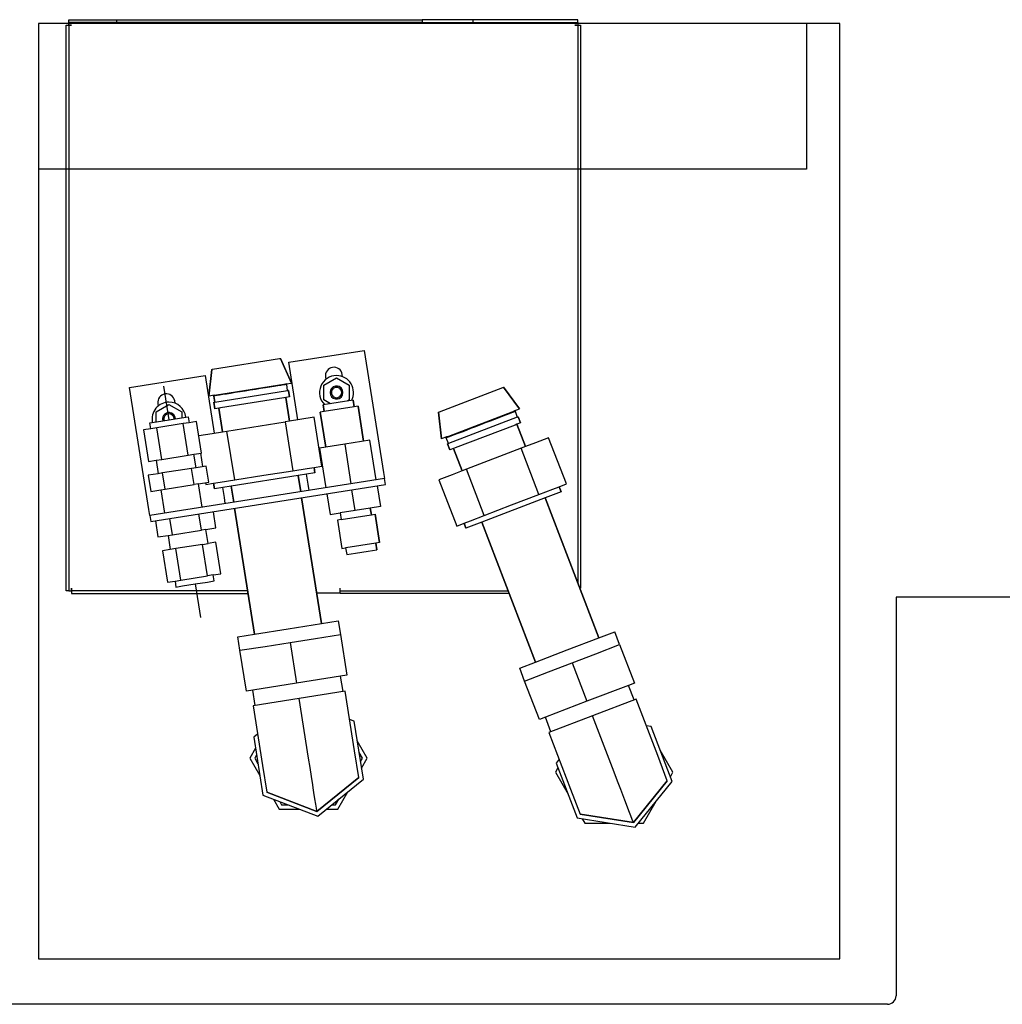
# Model space of a CAD drawing. Header units: millimetres. Extents: x 5 to 589, y 5 to 415.
# Tile 28 of 104: x 80 to 91, y 250 to 261. Entities that reach past the tile are written whole.
import ezdxf

# ---------------------------------------------------------------- set-up
doc = ezdxf.new("R2010")
doc.units = ezdxf.units.MM
doc.layers.add('TRAIT-FORT', color=4, linetype='Continuous', lineweight=25)

msp = doc.modelspace()

# ---------------------------------------------------------------- linework, layer by layer
at = {"color": 7, "linetype": 'Continuous'}
for p, q in [((80.75528, 260.9632), (80.75528, 260.99223)), ((80.75528, 260.99223), (80.91131, 260.99223)), ((80.91131, 260.99223), (81.09274, 260.99223)), ((81.09274, 260.99223), (81.27054, 260.99223)), ((81.27054, 260.99223), (84.53628, 260.99223)), ((81.27054, 260.9632), (81.27054, 260.99223)), ((84.53628, 260.99223), (84.53628, 260.9632)), ((84.72134, 260.99223), (84.53628, 260.99223)), ((84.90277, 260.99223), (84.72134, 260.99223)), ((85.08057, 260.99223), (84.90277, 260.99223)), ((85.08057, 260.9632), (85.08057, 260.99223)), ((86.19818, 260.99223), (85.08057, 260.99223)), ((86.19818, 260.9632), (86.19818, 260.99223)), ((80.72625, 254.88531), (80.72625, 260.93417)), ((80.72625, 260.93417), (80.75528, 260.93417)), ((80.75528, 260.93417), (80.75528, 260.9632)), ((80.91131, 260.9632), (80.75528, 260.9632)), ((80.76434, 260.93417), (80.75528, 260.93417)), ((80.75528, 260.93417), (80.75528, 254.88531)), ((80.76434, 260.93417), (80.78431, 260.93417)), ((80.78431, 260.93417), (80.76434, 260.93417)), ((81.09274, 260.9632), (80.91131, 260.9632)), ((81.27054, 260.9632), (81.09274, 260.9632)), ((84.53628, 260.9632), (81.27054, 260.9632)), ((84.53628, 260.9632), (84.72134, 260.9632)), ((84.72134, 260.9632), (84.90277, 260.9632)), ((84.90277, 260.9632), (85.08057, 260.9632)), ((85.08057, 260.9632), (86.19818, 260.9632)), ((86.16915, 260.93417), (86.18912, 260.93417)), ((86.18912, 260.93417), (86.16915, 260.93417)), ((86.18912, 260.93417), (86.19818, 260.93417)), ((86.19818, 260.9632), (86.19818, 260.93417)), ((86.19818, 260.93417), (86.22721, 260.93417)), ((86.19818, 260.93417), (86.19818, 254.97387)), ((86.22721, 260.93417), (86.22721, 254.91434)), ((83.1087, 257.3292), (83.91508, 257.45692)), ((83.91508, 257.45692), (84.12171, 256.15237)), ((82.29392, 257.25452), (83.0107, 257.36804)), ((83.0107, 257.36804), (83.01199, 257.36825)), ((83.01199, 257.36825), (83.02002, 257.36954)), ((83.13676, 257.10734), (83.02002, 257.36954)), ((83.02002, 257.36954), (83.13676, 257.10734)), ((83.20611, 256.71419), (83.1087, 257.3292)), ((81.40634, 257.05957), (82.21272, 257.1873)), ((82.21272, 257.1873), (82.31013, 256.57229)), ((82.2546, 256.96762), (82.2846, 257.25305)), ((82.2846, 257.25305), (82.2546, 256.96762)), ((82.2846, 257.25305), (82.29263, 257.25433)), ((82.29263, 257.25433), (82.29392, 257.25452)), ((83.68424, 257.1748), (83.68035, 257.19932)), ((82.33728, 256.98072), (83.05408, 257.09424)), ((82.99124, 257.07695), (82.95193, 257.07073)), ((83.02455, 257.08222), (82.99124, 257.07695)), ((83.05117, 257.08645), (83.02455, 257.08222)), ((83.0706, 257.08952), (83.05117, 257.08645)), ((83.05408, 257.09424), (83.07199, 257.09708)), ((83.08242, 257.09138), (83.0706, 257.08952)), ((83.07199, 257.09708), (83.07808, 257.09805)), ((83.07808, 257.09805), (83.13676, 257.10734)), ((83.08639, 257.09201), (83.07808, 257.09805)), ((83.07808, 257.09805), (83.08639, 257.09201)), ((83.08639, 257.09201), (83.08242, 257.09138)), ((83.0966, 257.02749), (83.08639, 257.09201)), ((83.0966, 257.02749), (83.08639, 257.09201)), ((83.48306, 257.08448), (83.61913, 257.16304)), ((83.48306, 256.92736), (83.48306, 257.08448)), ((83.50115, 257.17094), (83.50501, 257.14656)), ((83.61913, 257.16304), (83.7552, 257.08448)), ((83.7552, 257.08448), (83.7552, 256.92736)), ((81.61295, 255.75503), (81.40634, 257.05957)), ((81.82831, 256.71493), (81.77154, 257.07332)), ((82.31328, 256.97691), (82.2546, 256.96762)), ((82.30724, 256.96862), (82.31328, 256.97691)), ((82.31328, 256.97691), (82.31937, 256.97788)), ((82.31746, 256.9041), (83.0966, 257.02749)), ((82.31937, 256.97788), (82.33728, 256.98072)), ((82.34244, 256.97418), (82.32301, 256.97111)), ((82.36908, 256.97841), (82.34244, 256.97418)), ((82.40239, 256.98369), (82.36908, 256.97841)), ((82.4417, 256.98991), (82.40239, 256.98369)), ((82.48619, 256.99694), (82.4417, 256.98991)), ((82.53497, 257.00468), (82.48619, 256.99694)), ((82.58706, 257.01293), (82.53497, 257.00468)), ((82.64137, 257.02154), (82.58706, 257.01293)), ((82.69681, 257.0303), (82.64137, 257.02154)), ((82.75226, 257.0391), (82.69681, 257.0303)), ((82.80656, 257.04771), (82.75226, 257.0391)), ((82.85864, 257.05595), (82.80656, 257.04771)), ((82.90742, 257.06366), (82.85864, 257.05595)), ((82.95193, 257.07073), (82.90742, 257.06366)), ((83.10628, 257.02904), (83.0966, 257.02749)), ((83.1174, 256.95878), (83.10628, 257.02904)), ((83.10628, 257.02904), (83.1174, 256.95878)), ((84.72007, 256.79942), (85.39758, 257.05949)), ((85.39758, 257.05949), (85.39881, 257.05994)), ((85.39881, 257.05994), (85.40639, 257.06288)), ((85.57509, 256.83068), (85.40639, 257.06288)), ((85.40639, 257.06288), (85.57509, 256.83068)), ((81.69109, 256.80065), (81.82717, 256.87922)), ((81.70919, 256.88712), (81.71305, 256.86273)), ((81.82717, 256.87922), (81.96324, 256.80065)), ((81.89228, 256.89098), (81.88839, 256.91549)), ((82.3112, 256.96922), (82.30724, 256.96862)), ((82.31746, 256.9041), (82.30724, 256.96862)), ((82.30724, 256.96862), (82.31746, 256.9041)), ((82.30778, 256.90255), (82.31746, 256.9041)), ((82.31891, 256.83231), (82.30778, 256.90255)), ((82.30778, 256.90255), (82.31891, 256.83231)), ((82.32301, 256.97111), (82.3112, 256.96922)), ((83.05505, 256.94891), (82.3787, 256.84179)), ((83.07555, 256.95216), (83.05505, 256.94891)), ((83.05761, 256.94933), (83.05505, 256.94891)), ((83.1174, 256.95878), (83.07555, 256.95216)), ((83.07654, 256.95232), (83.07555, 256.95216)), ((83.11651, 256.70002), (83.07654, 256.95232)), ((83.07654, 256.95232), (83.11651, 256.70002)), ((83.56806, 256.88762), (83.47488, 256.87286)), ((83.47488, 256.87286), (83.48614, 256.80176)), ((83.48614, 256.80176), (83.47488, 256.87286)), ((83.55537, 256.88562), (83.48306, 256.92736)), ((83.70425, 256.90919), (83.56806, 256.88762)), ((83.79743, 256.92394), (83.70425, 256.90919)), ((83.7552, 256.92736), (83.73109, 256.91344)), ((83.79743, 256.92394), (83.80869, 256.85284)), ((83.80869, 256.85284), (83.79743, 256.92394)), ((81.69109, 256.69322), (81.69109, 256.80065)), ((81.96324, 256.80065), (81.96324, 256.73632)), ((82.35976, 256.83879), (82.31891, 256.83231)), ((82.36076, 256.83895), (82.35976, 256.83879)), ((82.39973, 256.58649), (82.35976, 256.83879)), ((82.35976, 256.83879), (82.39973, 256.58649)), ((82.3787, 256.84179), (82.36076, 256.83895)), ((82.38126, 256.84221), (82.3787, 256.84179)), ((83.48614, 256.80176), (83.44582, 256.79538)), ((83.50495, 256.42207), (83.44582, 256.79538)), ((83.44582, 256.79538), (83.50495, 256.42207)), ((83.80869, 256.85284), (83.48614, 256.80176)), ((83.84901, 256.85924), (83.80869, 256.85284)), ((83.90814, 256.48593), (83.84901, 256.85924)), ((83.84901, 256.85924), (83.90814, 256.48593)), ((84.71126, 256.79603), (84.71886, 256.79895)), ((84.74127, 256.51061), (84.71126, 256.79603)), ((84.71126, 256.79603), (84.74127, 256.51061)), ((84.71886, 256.79895), (84.72007, 256.79942)), ((84.81942, 256.54061), (85.49694, 256.80068)), ((85.40192, 256.75643), (85.43907, 256.77068)), ((85.43907, 256.77068), (85.47056, 256.78278)), ((85.47056, 256.78278), (85.49573, 256.79244)), ((85.49573, 256.79244), (85.51409, 256.79947)), ((85.49694, 256.80068), (85.51388, 256.80716)), ((85.51388, 256.80716), (85.51963, 256.8094)), ((85.51409, 256.79947), (85.52526, 256.80378)), ((85.51963, 256.8094), (85.57509, 256.83068)), ((85.52901, 256.80522), (85.51963, 256.8094)), ((85.51963, 256.8094), (85.52901, 256.80522)), ((85.52526, 256.80378), (85.52901, 256.80522)), ((85.52901, 256.80522), (85.55241, 256.74425)), ((85.52901, 256.80522), (85.55241, 256.74425)), ((81.62379, 256.68254), (81.69391, 256.69367)), ((81.63396, 256.61833), (81.62379, 256.68254)), ((81.69391, 256.69367), (81.82831, 256.71493)), ((81.98073, 256.67324), (81.69622, 256.62818)), ((81.82831, 256.71493), (81.9627, 256.73621)), ((81.9627, 256.73621), (82.03281, 256.74732)), ((82.04298, 256.68311), (81.98073, 256.67324)), ((82.03414, 256.33608), (81.98073, 256.67324)), ((82.03281, 256.74732), (82.04298, 256.68311)), ((82.12299, 256.69577), (82.04298, 256.68311)), ((82.17639, 256.3586), (82.12299, 256.69577)), ((82.44773, 256.59408), (83.0685, 256.69241)), ((83.11651, 256.70002), (83.0685, 256.69241)), ((83.0685, 256.69241), (83.15126, 256.16988)), ((83.22851, 256.71774), (83.11651, 256.70002)), ((83.37887, 256.74157), (83.22851, 256.71774)), ((83.46164, 256.21904), (83.37887, 256.74157)), ((85.55241, 256.74425), (84.81596, 256.46152)), ((85.52811, 256.65873), (84.88882, 256.41333)), ((85.10838, 256.64374), (85.16078, 256.66385)), ((85.16078, 256.66385), (85.21319, 256.68398)), ((85.21319, 256.68398), (85.26452, 256.70369)), ((85.26452, 256.70369), (85.31375, 256.72259)), ((85.31375, 256.72259), (85.35987, 256.74028)), ((85.35987, 256.74028), (85.40192, 256.75643)), ((85.54749, 256.66616), (85.52811, 256.65873)), ((85.53052, 256.65965), (85.52811, 256.65873)), ((85.58705, 256.68135), (85.54749, 256.66616)), ((85.54844, 256.66652), (85.54749, 256.66616)), ((85.63998, 256.42803), (85.54844, 256.66652)), ((85.54844, 256.66652), (85.63998, 256.42803)), ((85.55241, 256.74425), (85.56156, 256.74774)), ((85.58705, 256.68135), (85.56156, 256.74774)), ((85.56156, 256.74774), (85.58705, 256.68135)), ((81.63396, 256.61833), (81.55396, 256.60565)), ((81.55396, 256.60565), (81.60737, 256.26846)), ((81.69622, 256.62818), (81.63396, 256.61833)), ((81.74963, 256.29101), (81.69622, 256.62818)), ((82.14665, 256.54641), (82.28772, 256.56875)), ((82.28772, 256.56875), (82.39973, 256.58649)), ((82.39973, 256.58649), (82.44773, 256.59408)), ((82.5305, 256.07155), (82.44773, 256.59408)), ((84.851, 256.54494), (84.88248, 256.55704)), ((84.88248, 256.55704), (84.91964, 256.57129)), ((84.91964, 256.57129), (84.9617, 256.58744)), ((84.9617, 256.58744), (85.00781, 256.60513)), ((85.00781, 256.60513), (85.05704, 256.62403)), ((85.05704, 256.62403), (85.10838, 256.64374)), ((83.70655, 256.45399), (83.43775, 256.41141)), ((83.97535, 256.49656), (83.70655, 256.45399)), ((83.70655, 256.45399), (83.77353, 256.0311)), ((84.04232, 256.07367), (83.97535, 256.49656)), ((84.79672, 256.5319), (84.74127, 256.51061)), ((84.79254, 256.5225), (84.79672, 256.5319)), ((84.79254, 256.5225), (84.7963, 256.52394)), ((84.81596, 256.46152), (84.79254, 256.5225)), ((84.81596, 256.46152), (84.79254, 256.5225)), ((84.7963, 256.52394), (84.80747, 256.52825)), ((84.79672, 256.5319), (84.80248, 256.5341)), ((84.80248, 256.5341), (84.81942, 256.54061)), ((84.80681, 256.45803), (84.81324, 256.4605)), ((84.8323, 256.39162), (84.80681, 256.45803)), ((84.80681, 256.45803), (84.8323, 256.39162)), ((84.80747, 256.52825), (84.82583, 256.53528)), ((84.81324, 256.4605), (84.81596, 256.46152)), ((84.82583, 256.53528), (84.851, 256.54494)), ((85.74584, 256.46866), (85.63998, 256.42803)), ((85.88796, 256.52323), (85.74584, 256.46866)), ((86.07757, 256.02931), (85.88796, 256.52323)), ((82.03414, 256.33608), (82.09365, 256.3455)), ((82.09365, 256.3455), (82.17639, 256.3586)), ((82.11636, 256.20213), (82.09365, 256.3455)), ((82.18982, 256.21376), (82.16711, 256.35713)), ((83.43775, 256.41141), (83.50474, 255.98852)), ((84.87091, 256.40645), (84.8323, 256.39162)), ((84.87185, 256.40682), (84.87091, 256.40645)), ((84.96246, 256.16796), (84.87091, 256.40645)), ((84.87091, 256.40645), (84.96246, 256.16796)), ((84.88882, 256.41333), (84.87185, 256.40682)), ((84.89124, 256.41425), (84.88882, 256.41333)), ((85.59459, 256.41063), (85.00785, 256.18539)), ((85.63998, 256.42803), (85.59459, 256.41063)), ((85.78419, 255.91671), (85.59459, 256.41063)), ((81.60737, 256.26846), (81.69011, 256.28159)), ((81.69011, 256.28159), (81.74963, 256.29101)), ((81.69011, 256.28159), (81.71281, 256.13822)), ((81.74963, 256.29101), (82.03414, 256.33608)), ((81.71281, 256.13822), (81.60421, 256.12103)), ((81.75939, 256.1456), (81.71281, 256.13822)), ((82.06977, 256.19476), (81.75939, 256.1456)), ((81.78664, 255.97356), (81.75939, 256.1456)), ((82.11636, 256.20213), (82.06977, 256.19476)), ((82.09701, 256.02273), (82.06977, 256.19476)), ((82.22496, 256.21933), (82.11636, 256.20213)), ((82.25221, 256.04732), (82.22496, 256.21933)), ((82.84088, 256.12071), (83.15126, 256.16988)), ((83.15126, 256.16988), (83.30644, 256.19444)), ((83.38767, 256.1478), (83.20847, 256.11943)), ((83.31533, 256.02464), (83.29807, 256.1336)), ((83.30644, 256.19444), (83.37847, 256.20586)), ((83.37847, 256.20586), (83.46164, 256.21904)), ((83.38767, 256.1478), (83.37847, 256.20586)), ((83.37847, 256.20586), (83.38767, 256.1478)), ((84.12171, 256.15237), (84.13192, 256.08785)), ((84.96246, 256.16796), (84.8566, 256.12733)), ((85.00785, 256.18539), (84.96246, 256.16796)), ((85.19744, 255.69147), (85.00785, 256.18539)), ((81.60421, 256.12103), (81.63146, 255.94899)), ((84.13192, 256.08785), (81.62317, 255.69051)), ((82.1436, 256.0301), (82.09701, 256.02273)), ((82.1436, 256.0301), (82.25221, 256.04732)), ((82.18335, 255.77924), (82.1436, 256.0301)), ((82.21706, 256.04176), (82.22012, 256.02238)), ((82.22012, 256.02238), (82.30329, 256.03556)), ((82.30329, 256.03556), (82.37531, 256.04698)), ((82.30329, 256.03556), (82.31249, 255.9775)), ((82.31249, 255.9775), (82.30329, 256.03556)), ((82.37531, 256.04698), (82.5305, 256.07155)), ((83.20847, 256.11943), (82.49169, 256.00587)), ((82.5305, 256.07155), (82.84088, 256.12071)), ((83.20847, 256.11943), (83.23594, 255.94595)), ((83.23594, 255.94595), (83.20847, 256.11943)), ((83.32554, 255.96015), (83.31533, 256.02464)), ((84.14214, 256.02336), (84.13192, 256.08785)), ((84.8566, 256.12733), (84.71447, 256.07276)), ((84.71447, 256.07276), (84.90406, 255.57886)), ((85.99895, 255.99915), (86.07757, 256.02931)), ((81.63146, 255.94899), (81.74006, 255.96619)), ((81.63339, 255.62601), (84.14214, 256.02336)), ((81.74006, 255.96619), (81.78664, 255.97356)), ((81.74006, 255.96619), (81.77979, 255.71532)), ((81.78664, 255.97356), (82.09701, 256.02273)), ((82.49169, 256.00587), (82.31249, 255.9775)), ((82.41933, 255.88274), (82.40209, 255.9917)), ((82.51916, 255.83242), (82.49169, 256.00587)), ((82.49169, 256.00587), (82.51916, 255.83242)), ((83.51495, 255.92401), (83.55015, 255.70181)), ((83.81894, 255.74439), (83.78375, 255.96658)), ((84.05254, 256.00916), (84.08773, 255.78696)), ((85.78419, 255.91671), (85.93088, 255.97301)), ((86.02002, 255.94427), (85.85063, 255.87925)), ((85.93088, 255.97301), (85.99895, 255.99915)), ((86.02002, 255.94427), (85.99895, 255.99915)), ((85.99895, 255.99915), (86.02002, 255.94427)), ((82.42956, 255.81822), (82.41933, 255.88274)), ((83.45913, 254.53676), (83.24616, 255.88143)), ((83.24616, 255.88143), (83.45913, 254.53676)), ((85.85063, 255.87925), (85.17312, 255.61917)), ((85.49082, 255.8041), (85.78419, 255.91671)), ((85.85063, 255.87925), (86.42489, 254.38329)), ((86.42489, 254.38329), (85.85063, 255.87925)), ((81.62317, 255.69051), (81.61295, 255.75503)), ((82.32941, 255.5599), (82.30216, 255.73193)), ((82.74235, 254.42322), (82.52937, 255.76791)), ((82.52937, 255.76791), (82.74235, 254.42322)), ((83.55015, 255.70181), (83.65766, 255.71883)), ((83.81894, 255.74439), (83.65766, 255.71883)), ((83.65766, 255.71883), (83.66892, 255.64774)), ((83.65766, 255.71883), (83.66892, 255.64774)), ((83.98022, 255.76993), (83.81894, 255.74439)), ((84.08773, 255.78696), (83.98022, 255.76993)), ((83.99148, 255.69882), (83.98022, 255.76993)), ((83.98022, 255.76993), (83.99148, 255.69882)), ((85.19744, 255.69147), (85.49082, 255.8041)), ((81.62317, 255.69051), (81.63339, 255.62601)), ((81.68141, 255.6336), (81.70865, 255.46158)), ((81.86385, 255.48615), (81.83659, 255.65819)), ((82.17422, 255.53532), (82.14698, 255.70735)), ((83.66892, 255.64774), (83.6286, 255.64135)), ((83.6286, 255.64135), (83.67647, 255.33915)), ((83.6286, 255.64135), (83.67647, 255.33915)), ((83.66892, 255.64774), (83.98928, 255.69848)), ((83.98928, 255.69848), (83.99148, 255.69882)), ((83.99148, 255.69882), (84.03179, 255.70521)), ((84.03179, 255.70521), (84.07966, 255.40301)), ((84.07966, 255.40301), (84.03179, 255.70521)), ((84.90406, 255.57886), (84.98267, 255.60904)), ((84.98267, 255.60904), (85.05075, 255.63517)), ((84.98267, 255.60904), (85.00374, 255.55415)), ((85.00374, 255.55415), (84.98267, 255.60904)), ((85.17312, 255.61917), (85.00374, 255.55415)), ((85.05075, 255.63517), (85.19744, 255.69147)), ((85.74736, 254.12321), (85.17312, 255.61917)), ((85.17312, 255.61917), (85.74736, 254.12321)), ((81.86385, 255.48615), (82.17422, 255.53532)), ((82.2208, 255.54269), (82.17422, 255.53532)), ((82.2208, 255.54269), (82.32941, 255.5599)), ((82.24465, 255.39217), (82.2208, 255.54269)), ((81.70865, 255.46158), (81.81726, 255.47878)), ((81.81726, 255.47878), (81.86385, 255.48615)), ((81.81726, 255.47878), (81.84109, 255.32826)), ((82.32738, 255.40528), (82.24465, 255.39217)), ((82.38079, 255.06811), (82.32738, 255.40528)), ((84.03934, 255.39662), (83.71898, 255.34588)), ((84.07966, 255.40301), (84.03934, 255.39662)), ((84.0506, 255.32553), (84.03934, 255.39662)), ((84.03934, 255.39662), (84.0506, 255.32553)), ((81.84109, 255.32826), (81.75835, 255.31516)), ((81.75835, 255.31516), (81.81176, 254.97798)), ((81.90061, 255.33768), (81.84109, 255.32826)), ((82.18513, 255.38275), (81.90061, 255.33768)), ((81.95402, 255.0005), (81.90061, 255.33768)), ((82.18513, 255.38275), (82.24465, 255.39217)), ((82.23853, 255.04557), (82.18513, 255.38275)), ((83.67647, 255.33915), (83.71679, 255.34554)), ((83.71898, 255.34588), (83.71679, 255.34554)), ((83.71679, 255.34554), (83.72805, 255.27443)), ((83.71679, 255.34554), (83.72805, 255.27443)), ((83.72805, 255.27443), (83.82123, 255.2892)), ((83.82123, 255.2892), (83.95742, 255.31076)), ((83.95742, 255.31076), (84.0506, 255.32553)), ((81.81176, 254.97798), (81.89176, 254.99065)), ((81.89176, 254.99065), (81.95402, 255.0005)), ((81.89176, 254.99065), (81.90193, 254.92643)), ((81.95402, 255.0005), (82.23853, 255.04557)), ((82.10645, 254.95882), (82.24084, 254.98009)), ((82.30078, 255.05543), (82.23853, 255.04557)), ((82.24084, 254.98009), (82.31095, 254.99121)), ((82.30078, 255.05543), (82.38079, 255.06811)), ((82.31095, 254.99121), (82.30078, 255.05543)), ((80.75528, 254.88531), (80.72625, 254.88531)), ((80.75528, 254.88531), (80.78431, 254.88531)), ((80.78431, 254.91434), (80.78431, 254.89437)), ((80.78431, 254.89437), (80.78431, 254.91434)), ((80.78431, 254.88531), (80.78431, 254.89437)), ((80.78431, 254.88531), (80.78431, 254.85628)), ((82.66917, 254.88531), (80.78431, 254.88531)), ((81.90193, 254.92643), (81.97206, 254.93753)), ((81.97206, 254.93753), (82.10645, 254.95882)), ((82.10645, 254.95882), (82.16321, 254.60042)), ((83.65816, 254.88531), (83.65816, 254.91434)), ((83.65816, 254.86406), (83.65816, 254.88531)), ((83.65816, 254.88531), (85.45482, 254.88531)), ((86.22721, 254.91434), (86.22103, 254.91434)), ((80.78431, 254.85628), (82.67376, 254.85628)), ((83.40729, 254.86406), (83.65816, 254.86406)), ((83.65816, 254.85628), (83.65816, 254.86406)), ((85.46596, 254.85628), (83.65816, 254.85628)), ((92.7105, 254.81906), (89.60272, 254.81906)), ((89.60272, 254.81906), (89.60272, 250.55563)), ((83.45913, 254.53676), (83.63833, 254.56513)), ((83.63833, 254.56513), (83.66132, 254.41999)), ((82.74235, 254.42322), (83.10075, 254.47999)), ((83.10075, 254.47999), (83.45913, 254.53676)), ((86.42489, 254.38329), (86.59427, 254.44831)), ((86.64692, 254.31111), (86.59427, 254.44831)), ((82.56315, 254.39484), (82.74235, 254.42322)), ((82.58614, 254.24969), (82.56315, 254.39484)), ((83.12373, 254.33484), (83.39252, 254.37741)), ((83.39252, 254.37741), (83.66132, 254.41999)), ((83.66132, 254.41999), (83.73029, 253.98454)), ((86.08612, 254.25325), (86.42489, 254.38329)), ((82.58614, 254.24969), (82.85494, 254.29226)), ((82.65511, 253.81425), (82.58614, 254.24969)), ((82.85494, 254.29226), (83.12373, 254.33484)), ((83.12373, 254.33484), (83.19269, 253.89939)), ((85.74736, 254.12321), (86.08612, 254.25325)), ((86.39286, 254.21358), (86.64692, 254.31111)), ((86.64692, 254.31111), (86.80493, 253.89952)), ((86.13879, 254.11606), (86.39286, 254.21358)), ((85.57799, 254.05819), (85.74736, 254.12321)), ((85.63065, 253.92099), (85.57799, 254.05819)), ((85.88472, 254.01853), (86.13879, 254.11606)), ((86.13879, 254.11606), (86.29678, 253.70447)), ((83.66291, 253.97387), (83.19269, 253.89939)), ((83.73029, 253.98454), (83.66291, 253.97387)), ((83.68903, 253.809), (83.66291, 253.97387)), ((85.63065, 253.92099), (85.88472, 254.01853)), ((85.78865, 253.5094), (85.63065, 253.92099)), ((82.72249, 253.82492), (82.65511, 253.81425)), ((83.19269, 253.89939), (82.72249, 253.82492)), ((82.74859, 253.66005), (82.72249, 253.82492)), ((86.74124, 253.87507), (86.29678, 253.70447)), ((86.80493, 253.89952), (86.74124, 253.87507)), ((86.80106, 253.71925), (86.74124, 253.87507)), ((83.21881, 253.73454), (82.72602, 253.65648)), ((83.7116, 253.81259), (83.21881, 253.73454)), ((83.31985, 253.09659), (83.21881, 253.73454)), ((83.81265, 253.17464), (83.7116, 253.81259)), ((86.8224, 253.72743), (86.3566, 253.54863)), ((87.05387, 253.12444), (86.8224, 253.72743)), ((82.72602, 253.65648), (82.82706, 253.01854)), ((86.29678, 253.70447), (85.85233, 253.53385)), ((83.80827, 253.49212), (83.75939, 253.51088)), ((85.85233, 253.53385), (85.78865, 253.5094)), ((85.91215, 253.37803), (85.85233, 253.53385)), ((86.3566, 253.54863), (85.89081, 253.36982)), ((86.58807, 252.94563), (86.3566, 253.54863)), ((83.9066, 252.87136), (83.80827, 253.49212)), ((86.98359, 253.43407), (86.93187, 253.44227)), ((87.20883, 252.84732), (86.98359, 253.43407)), ((82.77381, 253.35478), (82.73311, 253.32183)), ((82.73311, 253.32183), (82.83142, 252.70106)), ((85.89081, 253.36982), (86.12228, 252.76684)), ((82.75211, 253.20182), (82.69136, 253.09659)), ((83.94834, 253.09659), (83.84166, 253.28138)), ((82.69136, 253.09659), (82.79805, 252.91181)), ((82.76339, 253.13063), (82.74374, 253.09659)), ((82.74374, 253.09659), (82.77824, 253.03682)), ((83.3355, 252.99778), (83.31985, 253.09659)), ((83.8577, 252.89013), (83.81265, 253.17464)), ((83.89597, 253.09659), (83.86145, 253.15637)), ((83.87631, 253.06256), (83.89597, 253.09659)), ((83.8876, 252.99137), (83.94834, 253.09659)), ((86.00028, 253.08466), (85.96731, 253.04396)), ((87.15709, 252.85551), (87.05387, 253.12444)), ((87.21656, 252.94563), (87.08085, 253.18069)), ((82.82706, 253.01854), (82.87212, 252.73403)), ((83.35067, 252.90197), (83.3355, 252.99778)), ((85.98689, 252.99296), (85.95958, 252.94563)), ((85.96731, 253.04396), (86.19255, 252.45722)), ((83.36491, 252.81208), (83.35067, 252.90197)), ((83.8577, 252.89013), (83.40998, 252.52757)), ((83.40998, 252.52757), (83.8577, 252.89013)), ((83.41817, 252.47584), (83.9066, 252.87136)), ((85.95958, 252.94563), (86.09528, 252.71059)), ((86.62392, 252.85224), (86.58807, 252.94563)), ((87.18925, 252.89832), (87.21656, 252.94563)), ((83.36981, 252.7812), (83.36491, 252.81208)), ((83.37779, 252.73083), (83.36981, 252.7812)), ((86.12228, 252.76684), (86.2255, 252.49791)), ((86.65868, 252.76169), (86.62392, 252.85224)), ((86.6913, 252.67672), (86.65868, 252.76169)), ((87.15709, 252.85551), (86.79453, 252.40779)), ((86.79453, 252.40779), (87.15709, 252.85551)), ((86.8133, 252.35889), (87.20883, 252.84732)), ((82.83142, 252.70106), (83.41817, 252.47584)), ((83.40998, 252.52757), (82.87212, 252.73403)), ((82.87212, 252.73403), (83.40998, 252.52757)), ((82.94485, 252.65753), (83.00561, 252.5523)), ((83.38889, 252.66069), (83.37779, 252.73083)), ((83.3979, 252.6038), (83.38889, 252.66069)), ((83.60791, 252.59766), (83.64242, 252.65744)), ((83.6341, 252.5523), (83.74078, 252.73709)), ((86.70251, 252.64753), (86.6913, 252.67672)), ((83.00561, 252.5523), (83.17386, 252.5523)), ((83.01214, 252.6317), (83.03179, 252.59766)), ((83.03179, 252.59766), (83.10081, 252.59766)), ((83.17386, 252.5523), (83.21897, 252.5523)), ((83.40455, 252.56188), (83.3979, 252.6038)), ((83.4086, 252.53621), (83.40455, 252.56188)), ((83.5126, 252.5523), (83.6341, 252.5523)), ((83.56861, 252.59766), (83.60791, 252.59766)), ((86.72077, 252.59992), (86.70251, 252.64753)), ((86.74622, 252.53362), (86.72077, 252.59992)), ((86.90231, 252.40135), (87.03801, 252.6364)), ((83.40998, 252.52757), (83.4086, 252.53621)), ((86.19255, 252.45722), (86.8133, 252.35889)), ((86.79453, 252.40779), (86.2255, 252.49791)), ((86.2255, 252.49791), (86.79453, 252.40779)), ((86.2465, 252.44867), (86.27383, 252.40135)), ((86.76687, 252.47984), (86.74622, 252.53362)), ((86.78208, 252.44022), (86.76687, 252.47984)), ((86.27383, 252.40135), (86.44208, 252.40135)), ((86.44208, 252.40135), (86.54524, 252.40135)), ((86.7914, 252.41597), (86.78208, 252.44022)), ((86.79453, 252.40779), (86.7914, 252.41597)), ((86.84769, 252.40135), (86.90231, 252.40135)), ((89.51201, 250.46492), (79.53376, 250.46492))]:
    msp.add_line(p, q, dxfattribs=at)
for centre, radius, start, end in [((83.61911, 257.00591), 0.18139, 89.99117, 225.969115), ((83.59076, 257.18511), 0.09072, 9.007403, 188.987838), ((83.61917, 257.00592), 0.18139, 332.021233, 90.010364), ((81.79879, 256.90129), 0.09072, 9.007403, 188.987838), ((83.61913, 257.00593), 0.06895, 99.534981, 260.465019), ((83.61915, 257.00591), 0.06897, 99.540348, 260.493267), ((83.61911, 257.00593), 0.05513, 89.986041, 269.996417), ((83.61913, 257.00541), 0.06946, 90.000149, 99.461676), ((83.61912, 257.00569), 0.06918, 89.99206, 99.480597), ((83.61913, 257.00593), 0.05513, 269.983958, 89.9985), ((83.61913, 257.00593), 0.06894, 270, 90), ((83.61882, 257.00538), 0.06949, 80.253835, 89.747812), ((83.61915, 257.00591), 0.06892, 279.518171, 80.44821), ((81.82716, 256.72208), 0.18144, 89.99887, 191.294988), ((81.82718, 256.7221), 0.18142, 6.701966, 90.005099), ((83.6191, 257.00617), 0.06918, 260.519388, 270.018787), ((83.61913, 257.00645), 0.06946, 260.538323, 269.999851), ((83.61915, 257.00621), 0.06922, 269.98388, 279.477857), ((81.82719, 256.72207), 0.06899, 99.538402, 195.071758), ((81.82723, 256.72205), 0.06901, 99.574553, 195.04799), ((81.82719, 256.72206), 0.05521, 90.024294, 196.556112), ((81.82717, 256.7216), 0.06945, 89.99982, 99.463077), ((81.82716, 256.72188), 0.06917, 89.99173, 99.482), ((81.82718, 256.72212), 0.06893, 2.922069, 90.012048), ((81.82719, 256.72184), 0.06921, 80.520652, 90.01645), ((81.82716, 256.72211), 0.05516, 1.401411, 89.992655), ((81.82717, 256.72212), 0.06893, 2.92337, 80.471076), ((89.51201, 250.55563), 0.09071, 269.998849, 0.001151)]:
    msp.add_arc(centre, radius, start, end, dxfattribs=at)
at = {"layer": 'TRAIT-FORT', "color": 4, "linetype": 'Continuous', "lineweight": 25}
for p, q in [((80.4322, 260.95104), (80.4322, 250.95104)), ((89.00362, 260.95104), (80.4322, 260.95104)), ((88.64492, 260.95104), (88.64492, 259.39491)), ((89.00362, 250.95104), (89.00362, 260.95104)), ((88.64492, 259.39491), (80.4322, 259.39491)), ((80.4322, 250.95104), (89.00362, 250.95104))]:
    msp.add_line(p, q, dxfattribs=at)

doc.saveas('drawing.dxf')
